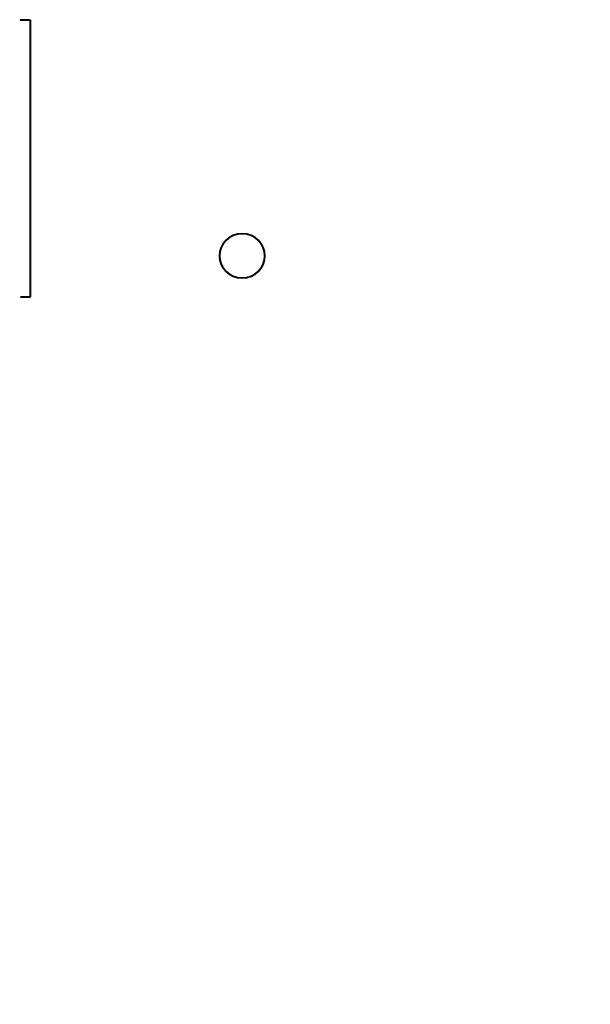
# Model space of a CAD drawing. Header units: millimetres. Extents: x 98667 to 994031, y -2704 to 533009.
# Tile 69 of 153: x 452445 to 464971, y 165040 to 186677. Entities that reach past the tile are written whole.
import ezdxf

# ---------------------------------------------------------------- set-up
doc = ezdxf.new("R2010")
doc.units = ezdxf.units.MM
for name, pattern in [('AP03000E0$0$HIDDEN', [9.525, 6.35, -3.175]), ('AP03000E0$0$HIDDENX2', [19.05, 12.7, -6.35]), ('HIDDENX2', [19.05, 12.7, -6.35]), ('sp00000g0$0$CENTER', [50.8, 31.75, -6.35, 6.35, -6.35])]:
    doc.linetypes.add(name, pattern=pattern)
for name, color, linetype in [('A-COL ENCLOUSER INNER', 1, 'Continuous'), ('A-COL ENCLOUSER OUTER', 6, 'Continuous'), ('sp00000g0$0$S-GRID', 1, 'sp00000g0$0$CENTER')]:
    doc.layers.add(name, color=color, linetype=linetype)
for name, color, linetype, lineweight in [('A-DETL-PATT', 5, 'Continuous', 40), ('AP03000E0$0$A-FLOR-EDGE', 1, 'AP03000E0$0$HIDDENX2', 15), ('AP03000E0$0$A-WALL-FNSH', 1, 'Continuous', 15)]:
    doc.layers.add(name, color=color, linetype=linetype, lineweight=lineweight)
doc.layers.add('AP03000E0$0$A-Slab Edge Guide', color=55, linetype='Continuous', lineweight=15, plot=False)

msp = doc.modelspace()

# ---------------------------------------------------------------- linework, layer by layer
at = {"layer": 'A-COL ENCLOUSER INNER', "color": 251}
for radius in [494, 485]:
    msp.add_circle((457328, 181487), radius, dxfattribs=at)
at = {"layer": 'A-COL ENCLOUSER OUTER', "color": 251}
msp.add_circle((457328, 181487), 500, dxfattribs=at)
at = {"layer": 'A-DETL-PATT', "color": 251, "linetype": 'HIDDENX2', "ltscale": 0.25}
for p, q in [((452447, 186677), (452672, 186677)), ((452672, 186677), (452672, 180577)), ((452672, 180577), (452464, 180577))]:
    msp.add_line(p, q, dxfattribs=at)
at = {"layer": 'AP03000E0$0$A-FLOR-EDGE', "color": 251, "linetype": 'AP03000E0$0$HIDDEN'}
msp.add_arc((441331, 170536), 26267, 269.9967, 0.0004, dxfattribs=at)
at = {"layer": 'AP03000E0$0$A-Slab Edge Guide', "color": 251, "linetype": 'AP03000E0$0$HIDDEN'}
msp.add_arc((441331, 170536), 25517, 269.9967, 0.0005, dxfattribs=at)
at = {"layer": 'AP03000E0$0$A-WALL-FNSH', "color": 251, "linetype": 'AP03000E0$0$HIDDEN'}
for radius in [26124, 26119]:
    msp.add_arc((441329, 170537), radius, 270.0043, 359.9987, dxfattribs=at)
at = {"layer": 'sp00000g0$0$S-GRID', "color": 251}
msp.add_arc((441329, 170537), 25519, 270, 359.9987, dxfattribs=at)

doc.saveas('drawing.dxf')
